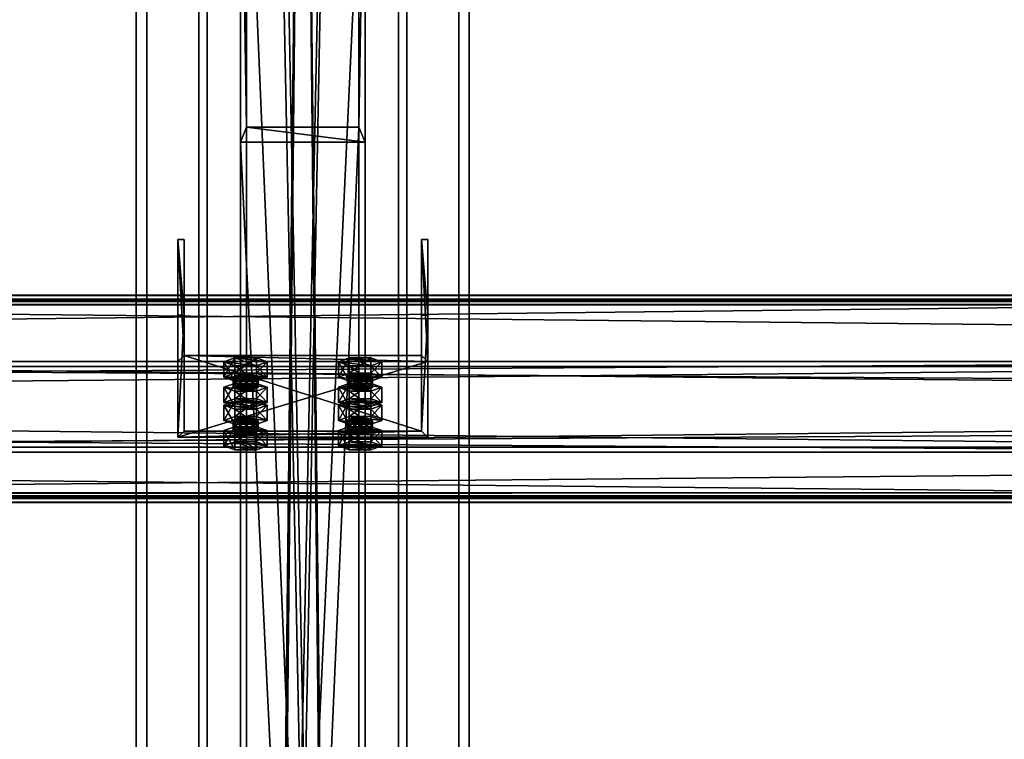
# Model space of a CAD drawing. Header units: millimetres. Extents: x -333 to 67333, y -930 to 39730.
# Tile 53 of 256: x 5364 to 5837, y 4038 to 4384. Entities that reach past the tile are written whole.
import ezdxf

# ---------------------------------------------------------------- set-up
doc = ezdxf.new("R2010")
doc.units = ezdxf.units.MM
for name, color, linetype in [('13', 7, 'Continuous'), ('5', 7, 'Continuous'), ('6', 7, 'Continuous'), ('7', 7, 'Continuous'), ('8', 7, 'Continuous'), ('95', 7, 'Continuous')]:
    doc.layers.add(name, color=color, linetype=linetype)

msp = doc.modelspace()

# ---------------------------------------------------------------- meshes
at = {"layer": '13', "color": 30}
mesh = msp.add_polyface(dxfattribs=at)
corners = [(6100.01, 4248.32, 4335.28), (6100.01, 4175.93, 4319.89), (-329.99, 4175.93, 4319.89), (-329.99, 4248.32, 4335.28), (6100.01, 4217.1, 4126.22), (-329.99, 4217.1, 4126.22), (6100.01, 4156.45, 4113.33), (-329.99, 4156.45, 4113.33), (6100.01, 4153.75, 4126.05), (-329.99, 4153.75, 4126.05), (6100.01, 4151.8, 4125.63), (-329.99, 4151.8, 4125.63), (6100.01, 4154.91, 4110.96), (-329.99, 4154.91, 4110.96), (6100.01, 4219.47, 4124.68), (-329.99, 4219.47, 4124.68), (6100.01, 4178.31, 4318.35), (-329.99, 4178.31, 4318.35), (6100.01, 4246.78, 4332.91), (-329.99, 4246.78, 4332.91), (6100.01, 4249.48, 4320.19), (-329.99, 4249.48, 4320.19), (6100.01, 4251.44, 4320.61), (-329.99, 4251.44, 4320.61)]
mesh.append_faces([[corners[k] for k in face] for face in [(0, 2, 3, 3), (1, 5, 2, 2), (4, 7, 5, 5), (6, 9, 7, 7), (8, 11, 9, 9), (10, 13, 11, 11), (12, 15, 13, 13), (14, 17, 15, 15), (16, 19, 17, 17), (18, 21, 19, 19), (20, 23, 21, 21), (22, 3, 23, 23), (8, 12, 10, 10), (20, 0, 22, 22), (11, 7, 9, 9)]], dxfattribs={"vtx0": -1, "color": 30})
mesh.append_faces([[corners[k] for k in face] for face in [(12, 6, 14, 14), (14, 1, 16, 16), (16, 0, 18, 18), (18, 0, 20, 20), (3, 19, 23, 23), (19, 2, 17, 17), (17, 2, 15, 15), (15, 5, 13, 13), (13, 7, 11, 11)]], dxfattribs={"vtx0": -1, "vtx1": -1, "color": 30})
mesh.append_faces([[corners[k] for k in face] for face in [(12, 8, 6, 6), (14, 6, 4, 4), (14, 4, 1, 1), (16, 1, 0, 0), (19, 3, 2, 2), (15, 2, 5, 5), (13, 5, 7, 7)]], dxfattribs={"vtx0": -1, "vtx2": -1, "vtx3": -1, "color": 30})
mesh.append_faces([[corners[k] for k in face] for face in [(21, 23, 19, 19)]], dxfattribs={"vtx1": -1, "color": 30})
mesh.append_faces([[corners[k] for k in face] for face in [(0, 1, 2, 2), (1, 4, 5, 5), (4, 6, 7, 7), (6, 8, 9, 9), (8, 10, 11, 11), (10, 12, 13, 13), (12, 14, 15, 15), (14, 16, 17, 17), (16, 18, 19, 19), (18, 20, 21, 21), (20, 22, 23, 23), (22, 0, 3, 3)]], dxfattribs={"vtx2": -1, "vtx3": -1, "color": 30})
mesh = msp.add_polyface(dxfattribs=at)
corners = [(11700.01, 4248.32, 4335.28), (11700.01, 4175.93, 4319.89), (4900.01, 4175.93, 4319.89), (4900.01, 4248.32, 4335.28), (11700.01, 4217.1, 4126.22), (4900.01, 4217.1, 4126.22), (11700.01, 4156.45, 4113.33), (4900.01, 4156.45, 4113.33), (11700.01, 4153.75, 4126.05), (4900.01, 4153.75, 4126.05), (11700.01, 4151.8, 4125.63), (4900.01, 4151.8, 4125.63), (11700.01, 4154.91, 4110.96), (4900.01, 4154.91, 4110.96), (11700.01, 4219.47, 4124.68), (4900.01, 4219.47, 4124.68), (11700.01, 4178.31, 4318.35), (4900.01, 4178.31, 4318.35), (11700.01, 4246.78, 4332.91), (4900.01, 4246.78, 4332.91), (11700.01, 4249.48, 4320.19), (4900.01, 4249.48, 4320.19), (11700.01, 4251.44, 4320.61), (4900.01, 4251.44, 4320.61)]
mesh.append_faces([[corners[k] for k in face] for face in [(0, 2, 3, 3), (1, 5, 2, 2), (4, 7, 5, 5), (6, 9, 7, 7), (8, 11, 9, 9), (10, 13, 11, 11), (12, 15, 13, 13), (14, 17, 15, 15), (16, 19, 17, 17), (18, 21, 19, 19), (20, 23, 21, 21), (22, 3, 23, 23), (8, 12, 10, 10), (20, 0, 22, 22), (11, 7, 9, 9)]], dxfattribs={"vtx0": -1, "color": 30})
mesh.append_faces([[corners[k] for k in face] for face in [(12, 6, 14, 14), (14, 1, 16, 16), (16, 0, 18, 18), (18, 0, 20, 20), (3, 19, 23, 23), (19, 2, 17, 17), (17, 2, 15, 15), (15, 5, 13, 13)]], dxfattribs={"vtx0": -1, "vtx1": -1, "color": 30})
mesh.append_faces([[corners[k] for k in face] for face in [(12, 8, 6, 6), (14, 6, 4, 4), (14, 4, 1, 1), (16, 1, 0, 0), (7, 11, 13, 13), (19, 3, 2, 2), (15, 2, 5, 5), (13, 5, 7, 7)]], dxfattribs={"vtx0": -1, "vtx2": -1, "vtx3": -1, "color": 30})
mesh.append_faces([[corners[k] for k in face] for face in [(21, 23, 19, 19)]], dxfattribs={"vtx1": -1, "color": 30})
mesh.append_faces([[corners[k] for k in face] for face in [(0, 1, 2, 2), (1, 4, 5, 5), (4, 6, 7, 7), (6, 8, 9, 9), (8, 10, 11, 11), (10, 12, 13, 13), (12, 14, 15, 15), (14, 16, 17, 17), (16, 18, 19, 19), (18, 20, 21, 21), (20, 22, 23, 23), (22, 0, 3, 3)]], dxfattribs={"vtx2": -1, "vtx3": -1, "color": 30})
at = {"layer": '5', "color": 131}
mesh = msp.add_polyface(dxfattribs=at)
corners = [(5546, 185.3, 2984), (5454, 185.3, 2984), (5454, 9385, 2984), (5546, 9385, 2984), (5454, 185.3, 3076), (5454, 9385, 3076), (5546, 185.3, 3076), (5546, 9385, 3076), (5550, 185.3, 2980), (5550, 185.3, 3080), (5550, 9385, 3080), (5550, 9385, 2980), (5450, 185.3, 3080), (5450, 9385, 3080), (5450, 185.3, 2980), (5450, 9385, 2980)]
mesh.append_faces([[corners[k] for k in face] for face in [(0, 2, 3, 3), (1, 5, 2, 2), (4, 7, 5, 5), (6, 3, 7, 7), (8, 10, 11, 11), (9, 13, 10, 10), (12, 15, 13, 13), (14, 11, 15, 15)]], dxfattribs={"vtx0": -1, "color": 131})
mesh.append_faces([[corners[k] for k in face] for face in [(9, 6, 12, 12), (6, 8, 0, 0), (0, 8, 1, 1), (12, 4, 14, 14), (4, 12, 6, 6), (14, 1, 8, 8), (11, 3, 15, 15), (3, 10, 7, 7), (7, 10, 5, 5), (15, 2, 13, 13), (2, 15, 3, 3), (13, 5, 10, 10)]], dxfattribs={"vtx0": -1, "vtx1": -1, "color": 131})
mesh.append_faces([[corners[k] for k in face] for face in [(6, 9, 8, 8), (14, 4, 1, 1), (3, 11, 10, 10), (13, 2, 5, 5)]], dxfattribs={"vtx0": -1, "vtx2": -1, "vtx3": -1, "color": 131})
mesh.append_faces([[corners[k] for k in face] for face in [(0, 1, 2, 2), (1, 4, 5, 5), (4, 6, 7, 7), (6, 0, 3, 3), (8, 9, 10, 10), (9, 12, 13, 13), (12, 14, 15, 15), (14, 8, 11, 11)]], dxfattribs={"vtx2": -1, "vtx3": -1, "color": 131})
at = {"layer": '6', "color": 2}
mesh = msp.add_polyface(dxfattribs=at)
corners = [(5425, 7914.78, 4751.68), (5575, 7914.78, 4751.68), (5575, 175.3, 3106.65), (5425, 175.3, 3106.65), (5575, 7883.59, 4898.4), (5575, 25.3, 3228.12), (5425, 7883.59, 4898.4), (5425, 25.3, 3228.12), (5420, 7915.82, 4746.79), (5420, 7882.55, 4903.29), (5420, 20.3, 3232.17), (5420, 180.3, 3102.61), (5580, 7882.55, 4903.29), (5580, 20.3, 3232.17), (5580, 7915.82, 4746.79), (5580, 180.3, 3102.61)]
mesh.append_faces([[corners[k] for k in face] for face in [(0, 2, 3, 3), (1, 5, 2, 2), (4, 7, 5, 5), (6, 3, 7, 7), (8, 10, 11, 11), (9, 13, 10, 10), (12, 15, 13, 13), (14, 11, 15, 15)]], dxfattribs={"vtx0": -1, "color": 2})
mesh.append_faces([[corners[k] for k in face] for face in [(9, 6, 12, 12), (6, 8, 0, 0), (0, 8, 1, 1), (12, 4, 14, 14), (4, 12, 6, 6), (14, 1, 8, 8), (11, 3, 15, 15), (3, 10, 7, 7), (7, 10, 5, 5), (15, 2, 13, 13), (2, 15, 3, 3), (13, 5, 10, 10)]], dxfattribs={"vtx0": -1, "vtx1": -1, "color": 2})
mesh.append_faces([[corners[k] for k in face] for face in [(6, 9, 8, 8), (14, 4, 1, 1), (3, 11, 10, 10), (13, 2, 5, 5)]], dxfattribs={"vtx0": -1, "vtx2": -1, "vtx3": -1, "color": 2})
mesh.append_faces([[corners[k] for k in face] for face in [(0, 1, 2, 2), (1, 4, 5, 5), (4, 6, 7, 7), (6, 0, 3, 3), (8, 9, 10, 10), (9, 12, 13, 13), (12, 14, 15, 15), (14, 8, 11, 11)]], dxfattribs={"vtx2": -1, "vtx3": -1, "color": 2})
at = {"layer": '7', "color": 6}
mesh = msp.add_polyface(dxfattribs=at)
corners = [(5440.01, 4183.09, 4295.86), (5560.01, 4183.09, 4295.86), (5560.01, 4219.47, 4124.68), (5440.01, 4219.47, 4124.68), (5560.01, 4241.78, 4308.33), (5560.01, 4278.16, 4137.15), (5557.01, 4241.78, 4308.33), (5557.01, 4278.16, 4137.15), (5557.01, 4186.02, 4296.48), (5557.01, 4222.41, 4125.3), (5443.01, 4186.02, 4296.48), (5443.01, 4222.41, 4125.3), (5443.01, 4241.78, 4308.33), (5443.01, 4278.16, 4137.15), (5440.01, 4241.78, 4308.33), (5440.01, 4278.16, 4137.15)]
mesh.append_faces([[corners[k] for k in face] for face in [(0, 2, 3, 3), (1, 5, 2, 2), (4, 7, 5, 5), (6, 9, 7, 7), (8, 11, 9, 9), (10, 13, 11, 11), (12, 15, 13, 13), (14, 3, 15, 15), (12, 0, 14, 14), (7, 2, 5, 5)]], dxfattribs={"vtx0": -1, "color": 6})
mesh.append_faces([[corners[k] for k in face] for face in [(1, 8, 4, 4), (8, 0, 10, 10), (10, 0, 12, 12), (3, 11, 15, 15), (11, 2, 9, 9), (9, 2, 7, 7)]], dxfattribs={"vtx0": -1, "vtx1": -1, "color": 6})
mesh.append_faces([[corners[k] for k in face] for face in [(8, 1, 0, 0), (11, 3, 2, 2)]], dxfattribs={"vtx0": -1, "vtx2": -1, "vtx3": -1, "color": 6})
mesh.append_faces([[corners[k] for k in face] for face in [(6, 4, 8, 8), (13, 15, 11, 11)]], dxfattribs={"vtx1": -1, "color": 6})
mesh.append_faces([[corners[k] for k in face] for face in [(0, 1, 2, 2), (1, 4, 5, 5), (4, 6, 7, 7), (6, 8, 9, 9), (8, 10, 11, 11), (10, 12, 13, 13), (12, 14, 15, 15), (14, 0, 3, 3)]], dxfattribs={"vtx2": -1, "vtx3": -1, "color": 6})
at = {"layer": '8', "color": 253}
mesh = msp.add_polyface(dxfattribs=at)
corners = [(5473, 4507.16, 4022.28), (5527, 4507.16, 4022.28), (5527, 3230.36, 3080), (5473, 3230.36, 3080), (5527, 4332.13, 3985.08), (5527, 3105.74, 3080), (5473, 4332.13, 3985.08), (5473, 3105.74, 3080), (5470, 4514.26, 4023.79), (5470, 4325.04, 3983.57), (5470, 3100.69, 3080), (5470, 3235.41, 3080), (5530, 4325.04, 3983.57), (5530, 3100.69, 3080), (5530, 4514.26, 4023.79), (5530, 3235.41, 3080)]
mesh.append_faces([[corners[k] for k in face] for face in [(0, 2, 3, 3), (1, 5, 2, 2), (4, 7, 5, 5), (6, 3, 7, 7), (8, 10, 11, 11), (9, 13, 10, 10), (12, 15, 13, 13), (14, 11, 15, 15)]], dxfattribs={"vtx0": -1, "color": 253})
mesh.append_faces([[corners[k] for k in face] for face in [(9, 6, 12, 12), (6, 8, 0, 0), (0, 8, 1, 1), (12, 4, 14, 14), (4, 12, 6, 6), (14, 1, 8, 8), (11, 3, 15, 15), (3, 10, 7, 7), (7, 10, 5, 5), (15, 2, 13, 13), (2, 15, 3, 3), (13, 5, 10, 10)]], dxfattribs={"vtx0": -1, "vtx1": -1, "color": 253})
mesh.append_faces([[corners[k] for k in face] for face in [(6, 9, 8, 8), (14, 4, 1, 1), (3, 11, 10, 10), (13, 2, 5, 5)]], dxfattribs={"vtx0": -1, "vtx2": -1, "vtx3": -1, "color": 253})
mesh.append_faces([[corners[k] for k in face] for face in [(0, 1, 2, 2), (1, 4, 5, 5), (4, 6, 7, 7), (6, 0, 3, 3), (8, 9, 10, 10), (9, 12, 13, 13), (12, 14, 15, 15), (14, 8, 11, 11)]], dxfattribs={"vtx2": -1, "vtx3": -1, "color": 253})
mesh = msp.add_polyface(dxfattribs=at)
corners = [(5706.24, 356.15, 3183.94), (5672.07, 397.05, 3192.64), (10759.11, 4464.19, 4057.11), (10793.28, 4423.29, 4048.41), (5672.07, 381.67, 3265.02), (10759.11, 4448.81, 4129.49), (5706.24, 340.77, 3256.33), (10793.28, 4407.91, 4120.8), (5708.14, 354.51, 3180.53), (5708.14, 337.87, 3258.78), (10795.18, 4405.01, 4123.25), (10795.18, 4421.65, 4045), (5670.17, 383.31, 3268.44), (10757.21, 4450.45, 4132.91), (5670.17, 399.95, 3190.18), (10757.21, 4467.09, 4054.65)]
mesh.append_faces([[corners[k] for k in face] for face in [(0, 2, 3, 3), (1, 5, 2, 2), (4, 7, 5, 5), (6, 3, 7, 7), (8, 10, 11, 11), (9, 13, 10, 10), (12, 15, 13, 13), (14, 11, 15, 15)]], dxfattribs={"vtx0": -1, "color": 253})
mesh.append_faces([[corners[k] for k in face] for face in [(9, 6, 12, 12), (6, 8, 0, 0), (0, 8, 1, 1), (14, 1, 8, 8), (11, 3, 15, 15), (3, 10, 7, 7), (7, 10, 5, 5), (15, 2, 13, 13), (2, 15, 3, 3), (13, 5, 10, 10)]], dxfattribs={"vtx0": -1, "vtx1": -1, "color": 253})
mesh.append_faces([[corners[k] for k in face] for face in [(6, 9, 8, 8), (12, 6, 4, 4), (4, 14, 12, 12), (14, 4, 1, 1), (3, 11, 10, 10), (13, 2, 5, 5)]], dxfattribs={"vtx0": -1, "vtx2": -1, "vtx3": -1, "color": 253})
mesh.append_faces([[corners[k] for k in face] for face in [(0, 1, 2, 2), (1, 4, 5, 5), (4, 6, 7, 7), (6, 0, 3, 3), (8, 9, 10, 10), (9, 12, 13, 13), (12, 14, 15, 15), (14, 8, 11, 11)]], dxfattribs={"vtx2": -1, "vtx3": -1, "color": 253})
at = {"layer": '95', "color": 20}
mesh = msp.add_polyface(dxfattribs=at)
corners = [(5466.51, 4207.12, 4173.17), (5467.31, 4212.63, 4171.28), (5466.51, 4212.01, 4174.21), (5467.31, 4207.74, 4170.24), (5469.51, 4208.2, 4168.09), (5469.51, 4213.09, 4169.13), (5472.51, 4208.37, 4167.3), (5472.51, 4213.26, 4168.34), (5475.51, 4208.2, 4168.09), (5475.51, 4213.09, 4169.13), (5477.71, 4207.74, 4170.24), (5477.71, 4212.63, 4171.28), (5478.51, 4212.01, 4174.21), (5478.51, 4207.12, 4173.17), (5477.71, 4211.39, 4177.15), (5467.31, 4206.5, 4176.11), (5467.31, 4211.39, 4177.15), (5472.51, 4210.76, 4180.08), (5469.51, 4210.93, 4179.29), (5475.51, 4210.93, 4179.29), (5462.12, 4212.01, 4174.21), (5467.31, 4213.88, 4165.41), (5467.31, 4221.22, 4166.97), (5462.12, 4219.35, 4175.77), (5477.71, 4213.88, 4165.41), (5477.71, 4221.22, 4166.97), (5482.9, 4212.01, 4174.21), (5482.9, 4219.35, 4175.77), (5477.71, 4210.14, 4183.02), (5477.71, 4217.48, 4184.57), (5467.31, 4210.14, 4183.02), (5467.31, 4217.48, 4184.57)]
mesh.append_faces([[corners[k] for k in face] for face in [(0, 1, 2, 2), (3, 5, 1, 1), (4, 7, 5, 5), (6, 9, 7, 7), (8, 11, 9, 9), (10, 12, 11, 11), (13, 14, 12, 12), (15, 2, 16, 16), (16, 17, 18, 18), (11, 7, 9, 9), (20, 22, 23, 23), (21, 25, 22, 22), (24, 27, 25, 25), (26, 29, 27, 27), (28, 31, 29, 29), (30, 23, 31, 31), (21, 26, 24, 24), (28, 20, 30, 30), (23, 29, 31, 31), (27, 22, 25, 25)]], dxfattribs={"vtx0": -1, "color": 20})
mesh.append_faces([[corners[k] for k in face] for face in [(17, 16, 19, 19), (19, 2, 14, 14), (14, 1, 12, 12), (12, 5, 11, 11), (26, 20, 28, 28), (29, 22, 27, 27)]], dxfattribs={"vtx0": -1, "vtx1": -1, "color": 20})
mesh.append_faces([[corners[k] for k in face] for face in [(19, 16, 2, 2), (14, 2, 1, 1), (12, 1, 5, 5), (11, 5, 7, 7), (26, 21, 20, 20), (29, 23, 22, 22)]], dxfattribs={"vtx0": -1, "vtx2": -1, "vtx3": -1, "color": 20})
mesh.append_faces([[corners[k] for k in face] for face in [(3, 4, 5, 5), (4, 6, 7, 7), (6, 8, 9, 9), (8, 10, 11, 11), (20, 21, 22, 22), (21, 24, 25, 25), (24, 26, 27, 27), (26, 28, 29, 29), (28, 30, 31, 31), (30, 20, 23, 23)]], dxfattribs={"vtx2": -1, "vtx3": -1, "color": 20})
mesh = msp.add_polyface(dxfattribs=at)
corners = [(5521.51, 4207.12, 4173.17), (5522.31, 4212.63, 4171.28), (5521.51, 4212.01, 4174.21), (5522.31, 4207.74, 4170.24), (5524.51, 4208.2, 4168.09), (5524.51, 4213.09, 4169.13), (5527.51, 4208.37, 4167.3), (5527.51, 4213.26, 4168.34), (5530.51, 4208.2, 4168.09), (5530.51, 4213.09, 4169.13), (5532.71, 4207.74, 4170.24), (5532.71, 4212.63, 4171.28), (5533.51, 4212.01, 4174.21), (5533.51, 4207.12, 4173.17), (5532.71, 4211.39, 4177.15), (5522.31, 4206.5, 4176.11), (5522.31, 4211.39, 4177.15), (5527.51, 4210.76, 4180.08), (5524.51, 4210.93, 4179.29), (5530.51, 4210.93, 4179.29), (5517.12, 4212.01, 4174.21), (5522.31, 4213.88, 4165.41), (5522.31, 4221.22, 4166.97), (5517.12, 4219.35, 4175.77), (5532.71, 4213.88, 4165.41), (5532.71, 4221.22, 4166.97), (5537.9, 4212.01, 4174.21), (5537.9, 4219.35, 4175.77), (5532.71, 4210.14, 4183.02), (5532.71, 4217.48, 4184.57), (5522.31, 4210.14, 4183.02), (5522.31, 4217.48, 4184.57)]
mesh.append_faces([[corners[k] for k in face] for face in [(0, 1, 2, 2), (3, 5, 1, 1), (4, 7, 5, 5), (6, 9, 7, 7), (8, 11, 9, 9), (10, 12, 11, 11), (13, 14, 12, 12), (15, 2, 16, 16), (16, 17, 18, 18), (11, 7, 9, 9), (20, 22, 23, 23), (21, 25, 22, 22), (24, 27, 25, 25), (26, 29, 27, 27), (28, 31, 29, 29), (30, 23, 31, 31), (21, 26, 24, 24), (28, 20, 30, 30), (23, 29, 31, 31), (27, 22, 25, 25)]], dxfattribs={"vtx0": -1, "color": 20})
mesh.append_faces([[corners[k] for k in face] for face in [(17, 16, 19, 19), (19, 2, 14, 14), (14, 1, 12, 12), (12, 5, 11, 11), (26, 21, 28, 28), (29, 22, 27, 27)]], dxfattribs={"vtx0": -1, "vtx1": -1, "color": 20})
mesh.append_faces([[corners[k] for k in face] for face in [(19, 16, 2, 2), (14, 2, 1, 1), (12, 1, 5, 5), (11, 5, 7, 7), (28, 21, 20, 20), (29, 23, 22, 22)]], dxfattribs={"vtx0": -1, "vtx2": -1, "vtx3": -1, "color": 20})
mesh.append_faces([[corners[k] for k in face] for face in [(3, 4, 5, 5), (4, 6, 7, 7), (6, 8, 9, 9), (8, 10, 11, 11), (20, 21, 22, 22), (21, 24, 25, 25), (24, 26, 27, 27), (26, 28, 29, 29), (28, 30, 31, 31), (30, 20, 23, 23)]], dxfattribs={"vtx2": -1, "vtx3": -1, "color": 20})
mesh = msp.add_polyface(dxfattribs=at)
corners = [(5477.71, 4196.69, 4282.39), (5462.12, 4198.56, 4273.59), (5467.31, 4200.43, 4264.78), (5482.9, 4198.56, 4273.59), (5477.71, 4200.43, 4264.78), (5466.51, 4207.12, 4173.17), (5467.31, 4207.74, 4170.24), (5467.31, 4212.63, 4171.28), (5477.71, 4207.74, 4170.24), (5478.51, 4207.12, 4173.17), (5478.51, 4212.01, 4174.21), (5477.71, 4206.5, 4176.11), (5477.71, 4211.39, 4177.15), (5475.51, 4206.04, 4178.26), (5475.51, 4210.93, 4179.29), (5472.51, 4205.87, 4179.04), (5472.51, 4210.76, 4180.08), (5469.51, 4206.04, 4178.26), (5469.51, 4210.93, 4179.29), (5467.31, 4206.5, 4176.11), (5467.31, 4211.39, 4177.15), (5466.51, 4212.01, 4174.21), (5472.51, 4208.37, 4167.3), (5475.51, 4208.2, 4168.09), (5469.51, 4208.2, 4168.09), (5462.12, 4199.78, 4171.61), (5467.31, 4201.66, 4162.81), (5467.31, 4208.99, 4164.37), (5462.12, 4207.12, 4173.17), (5477.71, 4201.66, 4162.81), (5477.71, 4208.99, 4164.37), (5482.9, 4199.78, 4171.61), (5482.9, 4207.12, 4173.17), (5477.71, 4197.91, 4180.42), (5477.71, 4205.25, 4181.98), (5467.31, 4197.91, 4180.42), (5467.31, 4205.25, 4181.98)]
mesh.append_faces([[corners[k] for k in face] for face in [(3, 2, 4, 4), (11, 14, 12, 12), (13, 16, 14, 14), (15, 18, 16, 16), (17, 20, 18, 18), (22, 8, 23, 23), (15, 19, 17, 17), (25, 27, 28, 28), (26, 30, 27, 27), (29, 32, 30, 30), (31, 34, 32, 32), (33, 36, 34, 34), (35, 28, 36, 36), (26, 31, 29, 29), (28, 34, 36, 36), (32, 27, 30, 30)]], dxfattribs={"vtx0": -1, "color": 20})
mesh.append_faces([[corners[k] for k in face] for face in [(8, 24, 9, 9), (9, 6, 11, 11), (11, 5, 13, 13), (13, 19, 15, 15), (34, 27, 32, 32)]], dxfattribs={"vtx0": -1, "vtx1": -1, "color": 20})
mesh.append_faces([[corners[k] for k in face] for face in [(0, 1, 2, 2), (8, 22, 24, 24), (9, 24, 6, 6), (11, 6, 5, 5), (13, 5, 19, 19), (31, 26, 25, 25), (34, 28, 27, 27)]], dxfattribs={"vtx0": -1, "vtx2": -1, "vtx3": -1, "color": 20})
mesh.append_faces([[corners[k] for k in face] for face in [(5, 6, 7, 7), (8, 9, 10, 10), (9, 11, 12, 12), (11, 13, 14, 14), (13, 15, 16, 16), (15, 17, 18, 18), (17, 19, 20, 20), (19, 5, 21, 21), (25, 26, 27, 27), (26, 29, 30, 30), (29, 31, 32, 32), (31, 33, 34, 34), (33, 35, 36, 36), (35, 25, 28, 28)]], dxfattribs={"vtx2": -1, "vtx3": -1, "color": 20})
mesh = msp.add_polyface(dxfattribs=at)
corners = [(5532.71, 4196.69, 4282.39), (5517.12, 4198.56, 4273.59), (5522.31, 4200.43, 4264.78), (5537.9, 4198.56, 4273.59), (5532.71, 4200.43, 4264.78), (5521.51, 4207.12, 4173.17), (5522.31, 4207.74, 4170.24), (5522.31, 4212.63, 4171.28), (5532.71, 4207.74, 4170.24), (5533.51, 4207.12, 4173.17), (5533.51, 4212.01, 4174.21), (5532.71, 4206.5, 4176.11), (5532.71, 4211.39, 4177.15), (5530.51, 4206.04, 4178.26), (5530.51, 4210.93, 4179.29), (5527.51, 4205.87, 4179.04), (5527.51, 4210.76, 4180.08), (5524.51, 4206.04, 4178.26), (5524.51, 4210.93, 4179.29), (5522.31, 4206.5, 4176.11), (5522.31, 4211.39, 4177.15), (5521.51, 4212.01, 4174.21), (5527.51, 4208.37, 4167.3), (5530.51, 4208.2, 4168.09), (5524.51, 4208.2, 4168.09), (5517.12, 4199.78, 4171.61), (5522.31, 4201.66, 4162.81), (5522.31, 4208.99, 4164.37), (5517.12, 4207.12, 4173.17), (5532.71, 4201.66, 4162.81), (5532.71, 4208.99, 4164.37), (5537.9, 4199.78, 4171.61), (5537.9, 4207.12, 4173.17), (5532.71, 4197.91, 4180.42), (5532.71, 4205.25, 4181.98), (5522.31, 4197.91, 4180.42), (5522.31, 4205.25, 4181.98)]
mesh.append_faces([[corners[k] for k in face] for face in [(3, 2, 4, 4), (11, 14, 12, 12), (13, 16, 14, 14), (15, 18, 16, 16), (17, 20, 18, 18), (22, 8, 23, 23), (15, 19, 17, 17), (25, 27, 28, 28), (26, 30, 27, 27), (29, 32, 30, 30), (31, 34, 32, 32), (33, 36, 34, 34), (35, 28, 36, 36), (26, 31, 29, 29), (28, 34, 36, 36), (32, 27, 30, 30)]], dxfattribs={"vtx0": -1, "color": 20})
mesh.append_faces([[corners[k] for k in face] for face in [(8, 24, 9, 9), (9, 6, 11, 11), (11, 5, 13, 13), (13, 19, 15, 15), (34, 27, 32, 32)]], dxfattribs={"vtx0": -1, "vtx1": -1, "color": 20})
mesh.append_faces([[corners[k] for k in face] for face in [(0, 1, 2, 2), (8, 22, 24, 24), (9, 24, 6, 6), (11, 6, 5, 5), (13, 5, 19, 19), (31, 26, 25, 25), (34, 28, 27, 27)]], dxfattribs={"vtx0": -1, "vtx2": -1, "vtx3": -1, "color": 20})
mesh.append_faces([[corners[k] for k in face] for face in [(5, 6, 7, 7), (8, 9, 10, 10), (9, 11, 12, 12), (11, 13, 14, 14), (13, 15, 16, 16), (15, 17, 18, 18), (17, 19, 20, 20), (19, 5, 21, 21), (25, 26, 27, 27), (26, 29, 30, 30), (29, 31, 32, 32), (31, 33, 34, 34), (33, 35, 36, 36), (35, 25, 28, 28)]], dxfattribs={"vtx2": -1, "vtx3": -1, "color": 20})
mesh = msp.add_polyface(dxfattribs=at)
corners = [(5466.51, 4186.33, 4270.99), (5467.31, 4191.84, 4269.09), (5466.51, 4191.22, 4272.03), (5467.31, 4186.95, 4268.05), (5469.51, 4187.41, 4265.9), (5469.51, 4192.3, 4266.94), (5472.51, 4187.58, 4265.12), (5472.51, 4192.47, 4266.16), (5475.51, 4187.41, 4265.9), (5475.51, 4192.3, 4266.94), (5477.71, 4186.95, 4268.05), (5477.71, 4191.84, 4269.09), (5478.51, 4191.22, 4272.03), (5478.51, 4186.33, 4270.99), (5477.71, 4190.6, 4274.96), (5467.31, 4185.71, 4273.92), (5467.31, 4190.6, 4274.96), (5472.51, 4189.97, 4277.9), (5469.51, 4190.14, 4277.11), (5475.51, 4190.14, 4277.11), (5462.12, 4191.22, 4272.03), (5467.31, 4193.09, 4263.22), (5467.31, 4200.43, 4264.78), (5462.12, 4198.56, 4273.59), (5477.71, 4193.09, 4263.22), (5477.71, 4200.43, 4264.78), (5482.9, 4191.22, 4272.03), (5482.9, 4198.56, 4273.59), (5477.71, 4189.35, 4280.83), (5477.71, 4196.69, 4282.39), (5467.31, 4189.35, 4280.83), (5467.31, 4196.69, 4282.39), (5482.9, 4199.78, 4171.61), (5462.12, 4199.78, 4171.61), (5477.71, 4197.91, 4180.42), (5467.31, 4197.91, 4180.42)]
mesh.append_faces([[corners[k] for k in face] for face in [(0, 1, 2, 2), (3, 5, 1, 1), (4, 7, 5, 5), (6, 9, 7, 7), (8, 11, 9, 9), (10, 12, 11, 11), (13, 14, 12, 12), (15, 2, 16, 16), (16, 17, 18, 18), (11, 7, 9, 9), (20, 22, 23, 23), (21, 25, 22, 22), (24, 27, 25, 25), (26, 29, 27, 27), (28, 31, 29, 29), (30, 23, 31, 31), (21, 26, 24, 24), (28, 20, 30, 30), (23, 29, 31, 31), (34, 33, 35, 35)]], dxfattribs={"vtx0": -1, "color": 20})
mesh.append_faces([[corners[k] for k in face] for face in [(17, 16, 19, 19), (19, 2, 14, 14), (14, 1, 12, 12), (12, 5, 11, 11), (26, 21, 28, 28), (29, 22, 27, 27), (32, 33, 34, 34)]], dxfattribs={"vtx0": -1, "vtx1": -1, "color": 20})
mesh.append_faces([[corners[k] for k in face] for face in [(19, 16, 2, 2), (14, 2, 1, 1), (12, 1, 5, 5), (11, 5, 7, 7), (28, 21, 20, 20)]], dxfattribs={"vtx0": -1, "vtx2": -1, "vtx3": -1, "color": 20})
mesh.append_faces([[corners[k] for k in face] for face in [(3, 4, 5, 5), (4, 6, 7, 7), (6, 8, 9, 9), (8, 10, 11, 11), (20, 21, 22, 22), (21, 24, 25, 25), (24, 26, 27, 27), (26, 28, 29, 29), (28, 30, 31, 31), (30, 20, 23, 23)]], dxfattribs={"vtx2": -1, "vtx3": -1, "color": 20})
mesh = msp.add_polyface(dxfattribs=at)
corners = [(5521.51, 4186.33, 4270.99), (5522.31, 4191.84, 4269.09), (5521.51, 4191.22, 4272.03), (5522.31, 4186.95, 4268.05), (5524.51, 4187.41, 4265.9), (5524.51, 4192.3, 4266.94), (5527.51, 4187.58, 4265.12), (5527.51, 4192.47, 4266.16), (5530.51, 4187.41, 4265.9), (5530.51, 4192.3, 4266.94), (5532.71, 4186.95, 4268.05), (5532.71, 4191.84, 4269.09), (5533.51, 4191.22, 4272.03), (5533.51, 4186.33, 4270.99), (5532.71, 4190.6, 4274.96), (5522.31, 4185.71, 4273.92), (5522.31, 4190.6, 4274.96), (5527.51, 4189.97, 4277.9), (5524.51, 4190.14, 4277.11), (5530.51, 4190.14, 4277.11), (5517.12, 4191.22, 4272.03), (5522.31, 4193.09, 4263.22), (5522.31, 4200.43, 4264.78), (5517.12, 4198.56, 4273.59), (5532.71, 4193.09, 4263.22), (5532.71, 4200.43, 4264.78), (5537.9, 4191.22, 4272.03), (5537.9, 4198.56, 4273.59), (5532.71, 4189.35, 4280.83), (5532.71, 4196.69, 4282.39), (5522.31, 4189.35, 4280.83), (5522.31, 4196.69, 4282.39), (5537.9, 4199.78, 4171.61), (5517.12, 4199.78, 4171.61), (5532.71, 4197.91, 4180.42), (5522.31, 4197.91, 4180.42)]
mesh.append_faces([[corners[k] for k in face] for face in [(0, 1, 2, 2), (3, 5, 1, 1), (4, 7, 5, 5), (6, 9, 7, 7), (8, 11, 9, 9), (10, 12, 11, 11), (13, 14, 12, 12), (15, 2, 16, 16), (16, 17, 18, 18), (11, 7, 9, 9), (20, 22, 23, 23), (21, 25, 22, 22), (24, 27, 25, 25), (26, 29, 27, 27), (28, 31, 29, 29), (30, 23, 31, 31), (21, 26, 24, 24), (28, 20, 30, 30), (23, 29, 31, 31), (34, 33, 35, 35)]], dxfattribs={"vtx0": -1, "color": 20})
mesh.append_faces([[corners[k] for k in face] for face in [(17, 16, 19, 19), (19, 2, 14, 14), (14, 1, 12, 12), (12, 5, 11, 11), (26, 21, 28, 28), (29, 22, 27, 27), (32, 33, 34, 34)]], dxfattribs={"vtx0": -1, "vtx1": -1, "color": 20})
mesh.append_faces([[corners[k] for k in face] for face in [(19, 16, 2, 2), (14, 2, 1, 1), (12, 1, 5, 5), (11, 5, 7, 7), (28, 21, 20, 20)]], dxfattribs={"vtx0": -1, "vtx2": -1, "vtx3": -1, "color": 20})
mesh.append_faces([[corners[k] for k in face] for face in [(3, 4, 5, 5), (4, 6, 7, 7), (6, 8, 9, 9), (8, 10, 11, 11), (20, 21, 22, 22), (21, 24, 25, 25), (24, 26, 27, 27), (26, 28, 29, 29), (28, 30, 31, 31), (30, 20, 23, 23)]], dxfattribs={"vtx2": -1, "vtx3": -1, "color": 20})
mesh = msp.add_polyface(dxfattribs=at)
corners = [(5466.51, 4186.33, 4270.99), (5467.31, 4186.95, 4268.05), (5467.31, 4191.84, 4269.09), (5477.71, 4186.95, 4268.05), (5478.51, 4186.33, 4270.99), (5478.51, 4191.22, 4272.03), (5477.71, 4185.71, 4273.92), (5477.71, 4190.6, 4274.96), (5475.51, 4185.25, 4276.07), (5475.51, 4190.14, 4277.11), (5472.51, 4185.08, 4276.86), (5472.51, 4189.97, 4277.9), (5469.51, 4185.25, 4276.07), (5469.51, 4190.14, 4277.11), (5467.31, 4185.71, 4273.92), (5467.31, 4190.6, 4274.96), (5466.51, 4191.22, 4272.03), (5472.51, 4187.58, 4265.12), (5475.51, 4187.41, 4265.9), (5469.51, 4187.41, 4265.9), (5462.12, 4178.99, 4269.43), (5467.31, 4180.86, 4260.62), (5467.31, 4188.2, 4262.18), (5462.12, 4186.33, 4270.99), (5477.71, 4180.86, 4260.62), (5477.71, 4188.2, 4262.18), (5482.9, 4178.99, 4269.43), (5482.9, 4186.33, 4270.99), (5477.71, 4177.12, 4278.23), (5477.71, 4184.46, 4279.79), (5467.31, 4177.12, 4278.23), (5467.31, 4184.46, 4279.79)]
mesh.append_faces([[corners[k] for k in face] for face in [(6, 9, 7, 7), (8, 11, 9, 9), (10, 13, 11, 11), (12, 15, 13, 13), (17, 3, 18, 18), (10, 14, 12, 12), (20, 22, 23, 23), (21, 25, 22, 22), (24, 27, 25, 25), (26, 29, 27, 27), (28, 31, 29, 29), (30, 23, 31, 31), (21, 26, 24, 24), (28, 20, 30, 30), (23, 29, 31, 31), (27, 22, 25, 25)]], dxfattribs={"vtx0": -1, "color": 20})
mesh.append_faces([[corners[k] for k in face] for face in [(3, 19, 4, 4), (4, 1, 6, 6), (6, 14, 8, 8), (8, 14, 10, 10), (26, 21, 28, 28), (29, 22, 27, 27)]], dxfattribs={"vtx0": -1, "vtx1": -1, "color": 20})
mesh.append_faces([[corners[k] for k in face] for face in [(3, 17, 19, 19), (4, 19, 1, 1), (6, 1, 0, 0), (6, 0, 14, 14), (28, 21, 20, 20), (29, 23, 22, 22)]], dxfattribs={"vtx0": -1, "vtx2": -1, "vtx3": -1, "color": 20})
mesh.append_faces([[corners[k] for k in face] for face in [(0, 1, 2, 2), (3, 4, 5, 5), (4, 6, 7, 7), (6, 8, 9, 9), (8, 10, 11, 11), (10, 12, 13, 13), (12, 14, 15, 15), (14, 0, 16, 16), (20, 21, 22, 22), (21, 24, 25, 25), (24, 26, 27, 27), (26, 28, 29, 29), (28, 30, 31, 31), (30, 20, 23, 23)]], dxfattribs={"vtx2": -1, "vtx3": -1, "color": 20})
mesh = msp.add_polyface(dxfattribs=at)
corners = [(5521.51, 4186.33, 4270.99), (5522.31, 4186.95, 4268.05), (5522.31, 4191.84, 4269.09), (5532.71, 4186.95, 4268.05), (5533.51, 4186.33, 4270.99), (5533.51, 4191.22, 4272.03), (5532.71, 4185.71, 4273.92), (5532.71, 4190.6, 4274.96), (5530.51, 4185.25, 4276.07), (5530.51, 4190.14, 4277.11), (5527.51, 4185.08, 4276.86), (5527.51, 4189.97, 4277.9), (5524.51, 4185.25, 4276.07), (5524.51, 4190.14, 4277.11), (5522.31, 4185.71, 4273.92), (5522.31, 4190.6, 4274.96), (5521.51, 4191.22, 4272.03), (5527.51, 4187.58, 4265.12), (5530.51, 4187.41, 4265.9), (5524.51, 4187.41, 4265.9), (5517.12, 4178.99, 4269.43), (5522.31, 4180.86, 4260.62), (5522.31, 4188.2, 4262.18), (5517.12, 4186.33, 4270.99), (5532.71, 4180.86, 4260.62), (5532.71, 4188.2, 4262.18), (5537.9, 4178.99, 4269.43), (5537.9, 4186.33, 4270.99), (5532.71, 4177.12, 4278.23), (5532.71, 4184.46, 4279.79), (5522.31, 4177.12, 4278.23), (5522.31, 4184.46, 4279.79)]
mesh.append_faces([[corners[k] for k in face] for face in [(6, 9, 7, 7), (8, 11, 9, 9), (10, 13, 11, 11), (12, 15, 13, 13), (17, 3, 18, 18), (10, 14, 12, 12), (20, 22, 23, 23), (21, 25, 22, 22), (24, 27, 25, 25), (26, 29, 27, 27), (28, 31, 29, 29), (30, 23, 31, 31), (21, 26, 24, 24), (28, 20, 30, 30), (23, 29, 31, 31), (27, 22, 25, 25)]], dxfattribs={"vtx0": -1, "color": 20})
mesh.append_faces([[corners[k] for k in face] for face in [(3, 19, 4, 4), (4, 1, 6, 6), (6, 0, 8, 8), (8, 14, 10, 10), (26, 20, 28, 28), (29, 22, 27, 27)]], dxfattribs={"vtx0": -1, "vtx1": -1, "color": 20})
mesh.append_faces([[corners[k] for k in face] for face in [(3, 17, 19, 19), (4, 19, 1, 1), (6, 1, 0, 0), (8, 0, 14, 14), (26, 21, 20, 20), (29, 23, 22, 22)]], dxfattribs={"vtx0": -1, "vtx2": -1, "vtx3": -1, "color": 20})
mesh.append_faces([[corners[k] for k in face] for face in [(0, 1, 2, 2), (3, 4, 5, 5), (4, 6, 7, 7), (6, 8, 9, 9), (8, 10, 11, 11), (10, 12, 13, 13), (12, 14, 15, 15), (14, 0, 16, 16), (20, 21, 22, 22), (21, 24, 25, 25), (24, 26, 27, 27), (26, 28, 29, 29), (28, 30, 31, 31), (30, 20, 23, 23)]], dxfattribs={"vtx2": -1, "vtx3": -1, "color": 20})

doc.saveas('drawing.dxf')
